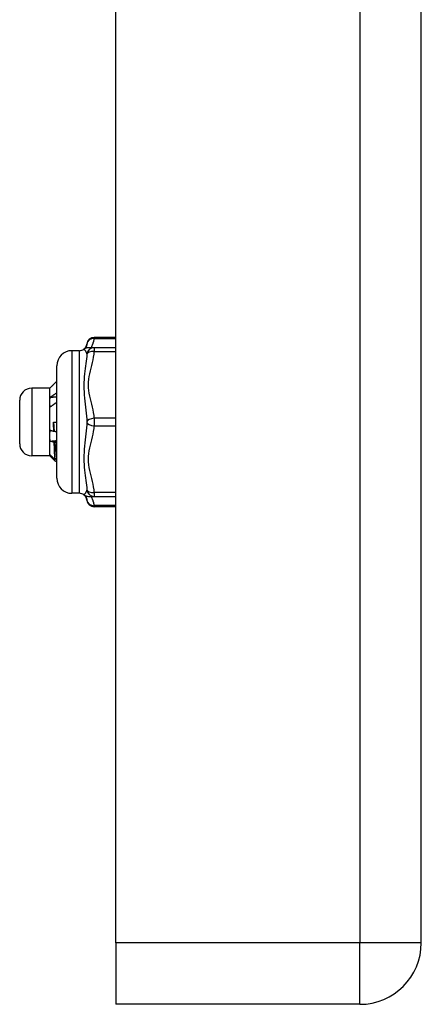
# Model space of a CAD drawing. Header units: inches. Extents: x 4 to 149, y 7 to 82.
# Tile 64 of 188: x 32.63 to 33.68, y 12.77 to 15.35. Entities that reach past the tile are written whole.
import ezdxf

# ---------------------------------------------------------------- set-up
doc = ezdxf.new("R2010")
doc.units = ezdxf.units.IN
doc.header["$MEASUREMENT"] = 0
doc.layers.add('Visible Edges(ANSI)', color=7, linetype='Continuous', lineweight=25)
doc.layers.add('Visible Tangent Edges(ANSI)', color=7, linetype='Continuous', lineweight=25)

msp = doc.modelspace()

# ---------------------------------------------------------------- linework, layer by layer
at = {"layer": 'Visible Edges(ANSI)'}
for p, q in [((33.6842, 12.9314), (33.6842, 54.4124)), ((32.8842, 12.9314), (32.8842, 15.4274)), ((32.8842, 14.5194), (32.8274, 14.5194)), ((32.8274, 14.4923), (32.8119, 14.4923)), ((32.8842, 14.4923), (32.8274, 14.4923)), ((32.7883, 14.4844), (32.7686, 14.4844)), ((32.7292, 14.1498), (32.7292, 14.4451)), ((32.7107, 14.386), (32.6634, 14.386)), ((32.7107, 14.386), (32.7112, 14.3865)), ((32.7107, 14.3495), (32.7107, 14.386)), ((32.6319, 14.2403), (32.6319, 14.3545)), ((32.7107, 14.2614), (32.7107, 14.3495)), ((32.7205, 14.2974), (32.7292, 14.2974)), ((32.7107, 14.2093), (32.7107, 14.2614)), ((32.7213, 14.2733), (32.7221, 14.2737)), ((32.7107, 14.2088), (32.6634, 14.2088)), ((32.7107, 14.2088), (32.7107, 14.2093)), ((32.7107, 14.2088), (32.7112, 14.2083)), ((32.7121, 14.2077), (32.7155, 14.2076)), ((32.7286, 14.2031), (32.7292, 14.2024)), ((32.7292, 14.1977), (32.7255, 14.194)), ((32.7292, 14.1977), (32.7256, 14.1941)), ((32.7883, 14.1104), (32.7686, 14.1104)), ((32.8119, 14.1025), (32.8274, 14.1025)), ((32.8274, 14.1025), (32.8842, 14.1025)), ((32.8842, 14.0754), (32.8274, 14.0754)), ((32.8842, 12.9314), (32.8842, 12.7704)), ((33.5232, 12.7704), (32.8842, 12.7704))]:
    msp.add_line(p, q, dxfattribs=at)
at = {"layer": 'Visible Edges(ANSI)', "flags": 128}
for points in [[(32.7121, 14.3872), (32.712, 14.3872), (32.712, 14.3871), (32.7119, 14.3871), (32.7119, 14.3871), (32.7119, 14.387), (32.7118, 14.387), (32.7118, 14.387), (32.7117, 14.387), (32.7117, 14.3869), (32.7116, 14.3869), (32.7116, 14.3869), (32.7116, 14.3868), (32.7115, 14.3868), (32.7115, 14.3868), (32.7115, 14.3868), (32.7114, 14.3867), (32.7114, 14.3867), (32.7114, 14.3867), (32.7113, 14.3866), (32.7113, 14.3866), (32.7113, 14.3866), (32.7112, 14.3866), (32.7112, 14.3865), (32.7112, 14.3865)], [(32.7292, 14.4045), (32.7285, 14.4038), (32.7278, 14.4031), (32.7271, 14.4024), (32.7264, 14.4017), (32.7257, 14.4009), (32.7249, 14.4002), (32.7242, 14.3995), (32.7235, 14.3988), (32.7228, 14.3981), (32.7221, 14.3973), (32.7214, 14.3966), (32.7207, 14.3959), (32.7199, 14.3952), (32.7192, 14.3944), (32.7185, 14.3937), (32.7178, 14.393), (32.7171, 14.3923), (32.7164, 14.3915), (32.7156, 14.3908), (32.7149, 14.3901), (32.7142, 14.3894), (32.7135, 14.3886), (32.7128, 14.3879), (32.7121, 14.3872)], [(32.7107, 14.3495), (32.7107, 14.35), (32.7107, 14.3506), (32.7107, 14.3511), (32.7107, 14.3517), (32.7107, 14.3522), (32.7108, 14.3527), (32.7108, 14.3533), (32.7108, 14.3538), (32.7109, 14.3543), (32.7109, 14.3549), (32.711, 14.3554), (32.711, 14.356), (32.7111, 14.3565), (32.7112, 14.357), (32.7112, 14.3576), (32.7113, 14.3581), (32.7114, 14.3586), (32.7115, 14.3592), (32.7116, 14.3597), (32.7117, 14.3602), (32.7118, 14.3608), (32.7119, 14.3613), (32.712, 14.3618), (32.7121, 14.3623)], [(32.7121, 14.3623), (32.7128, 14.3628), (32.7135, 14.3633), (32.7142, 14.3638), (32.7149, 14.3643), (32.7156, 14.3648), (32.7164, 14.3653), (32.7171, 14.3658), (32.7178, 14.3663), (32.7185, 14.3668), (32.7192, 14.3673), (32.7199, 14.3678), (32.7207, 14.3683), (32.7214, 14.3688), (32.7221, 14.3693), (32.7228, 14.3698), (32.7235, 14.3703), (32.7242, 14.3708), (32.7249, 14.3713), (32.7257, 14.3718), (32.7264, 14.3723), (32.7271, 14.3728), (32.7278, 14.3733), (32.7285, 14.3738), (32.7292, 14.3743)], [(32.7121, 14.3623), (32.7128, 14.3624), (32.7135, 14.3625), (32.7142, 14.3625), (32.7149, 14.3626), (32.7156, 14.3626), (32.7164, 14.3627), (32.7171, 14.3628), (32.7178, 14.3628), (32.7185, 14.3629), (32.7192, 14.3629), (32.7199, 14.363), (32.7207, 14.3631), (32.7214, 14.3631), (32.7221, 14.3632), (32.7228, 14.3632), (32.7235, 14.3633), (32.7242, 14.3633), (32.7249, 14.3634), (32.7257, 14.3635), (32.7264, 14.3635), (32.7271, 14.3636), (32.7278, 14.3636), (32.7285, 14.3637), (32.7292, 14.3638)], [(32.7121, 14.3369), (32.712, 14.3374), (32.7119, 14.3379), (32.7117, 14.3385), (32.7117, 14.339), (32.7116, 14.3395), (32.7115, 14.34), (32.7114, 14.3405), (32.7113, 14.3411), (32.7112, 14.3416), (32.7112, 14.3421), (32.7111, 14.3426), (32.711, 14.3432), (32.711, 14.3437), (32.7109, 14.3442), (32.7109, 14.3447), (32.7108, 14.3453), (32.7108, 14.3458), (32.7108, 14.3463), (32.7107, 14.3468), (32.7107, 14.3474), (32.7107, 14.3479), (32.7107, 14.3484), (32.7107, 14.349), (32.7107, 14.3495)], [(32.7292, 14.3493), (32.7285, 14.3488), (32.7278, 14.3482), (32.7271, 14.3477), (32.7264, 14.3472), (32.7257, 14.3467), (32.7249, 14.3461), (32.7242, 14.3456), (32.7235, 14.3451), (32.7228, 14.3446), (32.7221, 14.3441), (32.7214, 14.3435), (32.7207, 14.343), (32.7199, 14.3425), (32.7192, 14.342), (32.7185, 14.3415), (32.7178, 14.341), (32.7171, 14.3405), (32.7164, 14.3399), (32.7156, 14.3394), (32.7149, 14.3389), (32.7142, 14.3384), (32.7135, 14.3379), (32.7128, 14.3374), (32.7121, 14.3369)], [(32.7205, 14.2974), (32.7206, 14.2964), (32.7207, 14.2954), (32.7207, 14.2944), (32.7208, 14.2934), (32.7208, 14.2925), (32.7209, 14.2915), (32.721, 14.2905), (32.721, 14.2895), (32.7211, 14.2885), (32.7212, 14.2875), (32.7212, 14.2865), (32.7213, 14.2855), (32.7214, 14.2845), (32.7214, 14.2835), (32.7215, 14.2825), (32.7215, 14.2815), (32.7216, 14.2806), (32.7217, 14.2796), (32.7217, 14.2786), (32.7218, 14.2776), (32.7219, 14.2766), (32.7219, 14.2757), (32.722, 14.2747), (32.7221, 14.2737)], [(32.7213, 14.2733), (32.7213, 14.2743), (32.7212, 14.2753), (32.7212, 14.2763), (32.7212, 14.2773), (32.7211, 14.2783), (32.7211, 14.2793), (32.7211, 14.2803), (32.721, 14.2813), (32.721, 14.2823), (32.721, 14.2833), (32.7209, 14.2843), (32.7209, 14.2853), (32.7209, 14.2863), (32.7209, 14.2873), (32.7208, 14.2883), (32.7208, 14.2893), (32.7208, 14.2904), (32.7207, 14.2914), (32.7207, 14.2924), (32.7207, 14.2934), (32.7206, 14.2944), (32.7206, 14.2954), (32.7206, 14.2964), (32.7205, 14.2974)], [(32.7107, 14.2614), (32.7107, 14.262), (32.7107, 14.2626), (32.7107, 14.2632), (32.7107, 14.2638), (32.7107, 14.2644), (32.7108, 14.2651), (32.7108, 14.2657), (32.7108, 14.2663), (32.7109, 14.2669), (32.7109, 14.2675), (32.711, 14.2681), (32.711, 14.2687), (32.7111, 14.2693), (32.7112, 14.2699), (32.7112, 14.2705), (32.7113, 14.2711), (32.7114, 14.2717), (32.7115, 14.2723), (32.7116, 14.2729), (32.7117, 14.2735), (32.7118, 14.2741), (32.7119, 14.2747), (32.712, 14.2753), (32.7121, 14.2759)], [(32.7121, 14.2471), (32.712, 14.2477), (32.7119, 14.2483), (32.7117, 14.2489), (32.7117, 14.2495), (32.7116, 14.2501), (32.7115, 14.2507), (32.7114, 14.2513), (32.7113, 14.2519), (32.7112, 14.2525), (32.7112, 14.2531), (32.7111, 14.2537), (32.711, 14.2542), (32.711, 14.2548), (32.7109, 14.2554), (32.7109, 14.256), (32.7108, 14.2566), (32.7108, 14.2572), (32.7108, 14.2578), (32.7107, 14.2584), (32.7107, 14.259), (32.7107, 14.2596), (32.7107, 14.2602), (32.7107, 14.2608), (32.7107, 14.2614)], [(32.7121, 14.2759), (32.7125, 14.2758), (32.7128, 14.2757), (32.7132, 14.2756), (32.7136, 14.2755), (32.714, 14.2754), (32.7144, 14.2753), (32.7148, 14.2752), (32.7151, 14.275), (32.7155, 14.2749), (32.7159, 14.2748), (32.7163, 14.2747), (32.7167, 14.2746), (32.7171, 14.2745), (32.7175, 14.2744), (32.7178, 14.2743), (32.7182, 14.2742), (32.7186, 14.2741), (32.719, 14.274), (32.7194, 14.2739), (32.7198, 14.2738), (32.7201, 14.2736), (32.7205, 14.2735), (32.7209, 14.2734), (32.7213, 14.2733)], [(32.7221, 14.2737), (32.7224, 14.2737), (32.7227, 14.2736), (32.723, 14.2735), (32.7232, 14.2734), (32.7235, 14.2733), (32.7238, 14.2733), (32.7241, 14.2732), (32.7244, 14.2731), (32.7247, 14.273), (32.725, 14.2729), (32.7253, 14.2729), (32.7256, 14.2728), (32.7259, 14.2727), (32.7262, 14.2726), (32.7265, 14.2725), (32.7268, 14.2725), (32.7271, 14.2724), (32.7274, 14.2723), (32.7277, 14.2722), (32.728, 14.2722), (32.7283, 14.2721), (32.7286, 14.272), (32.7289, 14.2719), (32.7292, 14.2719)], [(32.7121, 14.2471), (32.7128, 14.2472), (32.7135, 14.2473), (32.7142, 14.2474), (32.7149, 14.2474), (32.7156, 14.2475), (32.7164, 14.2476), (32.7171, 14.2476), (32.7178, 14.2477), (32.7185, 14.2478), (32.7192, 14.2479), (32.7199, 14.2479), (32.7207, 14.248), (32.7214, 14.2481), (32.7221, 14.2481), (32.7228, 14.2482), (32.7235, 14.2483), (32.7242, 14.2484), (32.7249, 14.2484), (32.7257, 14.2485), (32.7264, 14.2486), (32.7271, 14.2486), (32.7278, 14.2487), (32.7285, 14.2488), (32.7292, 14.2489)], [(32.7223, 14.2441), (32.7219, 14.2442), (32.7214, 14.2443), (32.721, 14.2445), (32.7206, 14.2446), (32.7202, 14.2447), (32.7197, 14.2448), (32.7193, 14.245), (32.7189, 14.2451), (32.7185, 14.2452), (32.718, 14.2453), (32.7176, 14.2455), (32.7172, 14.2456), (32.7168, 14.2457), (32.7163, 14.2458), (32.7159, 14.246), (32.7155, 14.2461), (32.7151, 14.2462), (32.7146, 14.2464), (32.7142, 14.2465), (32.7138, 14.2466), (32.7134, 14.2467), (32.7129, 14.2469), (32.7125, 14.247), (32.7121, 14.2471)], [(32.724, 14.245), (32.724, 14.245), (32.7239, 14.2449), (32.7238, 14.2449), (32.7238, 14.2448), (32.7237, 14.2448), (32.7236, 14.2448), (32.7235, 14.2447), (32.7235, 14.2447), (32.7234, 14.2447), (32.7233, 14.2446), (32.7232, 14.2446), (32.7232, 14.2445), (32.7231, 14.2445), (32.723, 14.2445), (32.7229, 14.2444), (32.7229, 14.2444), (32.7228, 14.2444), (32.7227, 14.2443), (32.7227, 14.2443), (32.7226, 14.2442), (32.7225, 14.2442), (32.7224, 14.2442), (32.7224, 14.2441), (32.7223, 14.2441)], [(32.7246, 14.1989), (32.7245, 14.1998), (32.7244, 14.2009), (32.7243, 14.2021), (32.7242, 14.2033), (32.7241, 14.2047), (32.724, 14.2061), (32.7239, 14.2076), (32.7238, 14.2091), (32.7237, 14.2108), (32.7236, 14.2125), (32.7235, 14.2143), (32.7234, 14.2162), (32.7233, 14.2182), (32.7232, 14.2202), (32.7232, 14.2223), (32.7231, 14.2245), (32.723, 14.2268), (32.7229, 14.2291), (32.7228, 14.2314), (32.7227, 14.2339), (32.7226, 14.2363), (32.7225, 14.2389), (32.7224, 14.2415), (32.7223, 14.2441)], [(32.7292, 14.2435), (32.729, 14.2436), (32.7288, 14.2436), (32.7286, 14.2437), (32.7284, 14.2438), (32.7282, 14.2438), (32.7279, 14.2439), (32.7277, 14.2439), (32.7275, 14.244), (32.7273, 14.2441), (32.7271, 14.2441), (32.7269, 14.2442), (32.7266, 14.2442), (32.7264, 14.2443), (32.7262, 14.2444), (32.726, 14.2444), (32.7258, 14.2445), (32.7256, 14.2446), (32.7253, 14.2446), (32.7251, 14.2447), (32.7249, 14.2447), (32.7247, 14.2448), (32.7245, 14.2449), (32.7243, 14.2449), (32.724, 14.245)], [(32.724, 14.245), (32.7242, 14.2425), (32.7244, 14.2401), (32.7246, 14.2377), (32.7248, 14.2354), (32.725, 14.2331), (32.7252, 14.2309), (32.7254, 14.2287), (32.7256, 14.2267), (32.7257, 14.2246), (32.7259, 14.2227), (32.7261, 14.2208), (32.7263, 14.219), (32.7265, 14.2172), (32.7267, 14.2156), (32.7269, 14.214), (32.7271, 14.2124), (32.7272, 14.211), (32.7274, 14.2096), (32.7276, 14.2083), (32.7278, 14.2071), (32.728, 14.206), (32.7282, 14.2049), (32.7284, 14.204), (32.7286, 14.2031)], [(32.7107, 14.2093), (32.7107, 14.2094), (32.7107, 14.2095), (32.7107, 14.2095), (32.7107, 14.2096), (32.7107, 14.2097), (32.7108, 14.2097), (32.7108, 14.2098), (32.7108, 14.2099), (32.7109, 14.21), (32.7109, 14.21), (32.711, 14.2101), (32.711, 14.2102), (32.7111, 14.2102), (32.7112, 14.2103), (32.7112, 14.2104), (32.7113, 14.2104), (32.7114, 14.2105), (32.7115, 14.2106), (32.7116, 14.2107), (32.7117, 14.2107), (32.7118, 14.2108), (32.7119, 14.2109), (32.712, 14.2109), (32.7121, 14.211)], [(32.7121, 14.2077), (32.712, 14.2077), (32.7119, 14.2078), (32.7117, 14.2079), (32.7117, 14.208), (32.7116, 14.208), (32.7115, 14.2081), (32.7114, 14.2082), (32.7113, 14.2082), (32.7112, 14.2083), (32.7112, 14.2084), (32.7111, 14.2084), (32.711, 14.2085), (32.711, 14.2086), (32.7109, 14.2086), (32.7109, 14.2087), (32.7108, 14.2088), (32.7108, 14.2088), (32.7108, 14.2089), (32.7107, 14.209), (32.7107, 14.2091), (32.7107, 14.2091), (32.7107, 14.2092), (32.7107, 14.2093), (32.7107, 14.2093)], [(32.7121, 14.211), (32.7126, 14.2105), (32.7131, 14.21), (32.7136, 14.2095), (32.7142, 14.209), (32.7147, 14.2085), (32.7152, 14.208), (32.7157, 14.2075), (32.7162, 14.207), (32.7168, 14.2064), (32.7173, 14.2059), (32.7178, 14.2054), (32.7183, 14.2049), (32.7188, 14.2044), (32.7194, 14.2039), (32.7199, 14.2034), (32.7204, 14.2029), (32.7209, 14.2024), (32.7215, 14.2019), (32.722, 14.2014), (32.7225, 14.2009), (32.723, 14.2004), (32.7235, 14.1999), (32.7241, 14.1994), (32.7246, 14.1989)], [(32.7255, 14.194), (32.725, 14.1946), (32.7244, 14.1952), (32.7239, 14.1957), (32.7233, 14.1963), (32.7227, 14.1969), (32.7222, 14.1974), (32.7216, 14.198), (32.7211, 14.1986), (32.7205, 14.1991), (32.7199, 14.1997), (32.7194, 14.2003), (32.7188, 14.2008), (32.7182, 14.2014), (32.7177, 14.202), (32.7171, 14.2025), (32.7166, 14.2031), (32.716, 14.2037), (32.7154, 14.2042), (32.7149, 14.2048), (32.7143, 14.2054), (32.7138, 14.206), (32.7132, 14.2065), (32.7126, 14.2071), (32.7121, 14.2077)], [(32.7246, 14.1989), (32.7247, 14.199), (32.7249, 14.1992), (32.7251, 14.1994), (32.7252, 14.1996), (32.7254, 14.1997), (32.7256, 14.1999), (32.7257, 14.2001), (32.7259, 14.2003), (32.7261, 14.2004), (32.7262, 14.2006), (32.7264, 14.2008), (32.7266, 14.201), (32.7267, 14.2012), (32.7269, 14.2013), (32.7271, 14.2015), (32.7272, 14.2017), (32.7274, 14.2019), (32.7276, 14.202), (32.7277, 14.2022), (32.7279, 14.2024), (32.7281, 14.2026), (32.7282, 14.2027), (32.7284, 14.2029), (32.7286, 14.2031)], [(32.7256, 14.1941), (32.7256, 14.1941), (32.7256, 14.1941), (32.7256, 14.1941), (32.7256, 14.1941), (32.7256, 14.1941), (32.7256, 14.1941), (32.7256, 14.1941), (32.7256, 14.194), (32.7256, 14.194), (32.7256, 14.194), (32.7256, 14.194), (32.7256, 14.194), (32.7256, 14.194), (32.7256, 14.194), (32.7256, 14.194), (32.7256, 14.194), (32.7256, 14.194), (32.7256, 14.194), (32.7256, 14.194), (32.7256, 14.194), (32.7256, 14.194), (32.7255, 14.194), (32.7255, 14.194), (32.7255, 14.194)]]:
    msp.add_lwpolyline(points, dxfattribs=at)
at = {"layer": 'Visible Edges(ANSI)'}
for centre, radius, start, end in [((32.8274, 14.4997), 0.0197, 90, 173.5934), ((32.7883, 14.5041), 0.0197, 270, 306.8699), ((32.7883, 14.5041), 0.0197, 306.8699, 353.5934), ((32.8119, 14.4726), 0.0197, 90, 126.8699), ((32.7686, 14.4451), 0.0394, 90, 180), ((32.6634, 14.3545), 0.0315, 90, 180), ((32.6634, 14.2403), 0.0315, 180, 270), ((32.7686, 14.1498), 0.0394, 180, 270), ((32.7883, 14.0907), 0.0197, 53.1301, 90), ((32.8119, 14.1222), 0.0197, 233.1301, 270), ((32.7883, 14.0907), 0.0197, 6.4066, 53.1301), ((32.8274, 14.0951), 0.0197, 186.4066, 270), ((33.5232, 12.9314), 0.161, 270, 0)]:
    msp.add_arc(centre, radius, start, end, dxfattribs=at)
at = {"layer": 'Visible Tangent Edges(ANSI)'}
for p, q in [((33.5232, 54.4124), (33.5232, 12.9314)), ((32.8274, 14.5194), (32.8274, 14.5168)), ((32.8274, 14.5168), (32.8842, 14.5168)), ((32.8274, 14.4923), (32.8274, 14.4825)), ((32.7686, 14.4844), (32.7686, 14.1104)), ((32.7883, 14.1104), (32.7883, 14.4844)), ((32.8274, 14.4825), (32.8842, 14.4825)), ((32.6634, 14.386), (32.6634, 14.2088)), ((32.8842, 14.3073), (32.8274, 14.3073)), ((32.8274, 14.3073), (32.8274, 14.2876)), ((32.8274, 14.2876), (32.8842, 14.2876)), ((32.8842, 14.1124), (32.8274, 14.1124)), ((32.8274, 14.1124), (32.8274, 14.1025)), ((32.8842, 14.0781), (32.8274, 14.0781)), ((32.8274, 14.0781), (32.8274, 14.0754)), ((33.5232, 12.9314), (32.8842, 12.9314)), ((33.6842, 12.9314), (33.5232, 12.9314)), ((33.5232, 12.7704), (33.5232, 12.9314))]:
    msp.add_line(p, q, dxfattribs=at)
at = {"layer": 'Visible Tangent Edges(ANSI)', "flags": 128}
for points in [[(32.8196, 14.4923), (32.82, 14.4933), (32.8205, 14.4943), (32.8209, 14.4953), (32.8213, 14.4963), (32.8217, 14.4974), (32.8222, 14.4984), (32.8226, 14.4994), (32.823, 14.5004), (32.8234, 14.5014), (32.8238, 14.5024), (32.8241, 14.5035), (32.8245, 14.5045), (32.8248, 14.5055), (32.8252, 14.5065), (32.8255, 14.5075), (32.8258, 14.5086), (32.826, 14.5096), (32.8263, 14.5106), (32.8265, 14.5116), (32.8268, 14.5127), (32.827, 14.5137), (32.8271, 14.5147), (32.8273, 14.5157), (32.8274, 14.5168)], [(32.8001, 14.4884), (32.8001, 14.4883), (32.8002, 14.4882), (32.8004, 14.4881), (32.8006, 14.4879), (32.8009, 14.4876), (32.8012, 14.4873), (32.8016, 14.4869), (32.802, 14.4865), (32.8024, 14.486), (32.8029, 14.4855), (32.8033, 14.4849), (32.8038, 14.4843), (32.8042, 14.4837), (32.8047, 14.483), (32.8051, 14.4823), (32.8055, 14.4815), (32.8059, 14.4807), (32.8063, 14.4799), (32.8067, 14.4791), (32.807, 14.4782), (32.8073, 14.4773), (32.8075, 14.4764), (32.8077, 14.4755), (32.8079, 14.4745)], [(32.8079, 14.5019), (32.8078, 14.5015), (32.8078, 14.5011), (32.8077, 14.5007), (32.8076, 14.5003), (32.8076, 14.4999), (32.8075, 14.4995), (32.8074, 14.4991), (32.8073, 14.4987), (32.8072, 14.4982), (32.8071, 14.4978), (32.807, 14.4974), (32.8069, 14.4969), (32.8068, 14.4965), (32.8066, 14.496), (32.8065, 14.4956), (32.8064, 14.4951), (32.8062, 14.4946), (32.8061, 14.4941), (32.806, 14.4936), (32.8058, 14.4932), (32.8057, 14.4927), (32.8055, 14.4922), (32.8054, 14.4916), (32.8052, 14.4911)], [(32.8079, 14.4745), (32.8075, 14.4689), (32.807, 14.463), (32.8063, 14.4569), (32.8055, 14.4507), (32.8047, 14.4442), (32.8038, 14.4376), (32.8028, 14.4307), (32.802, 14.4236), (32.8012, 14.4162), (32.8006, 14.4087), (32.8002, 14.4008), (32.8001, 14.3929), (32.8002, 14.3848), (32.8006, 14.3766), (32.8012, 14.3684), (32.802, 14.3603), (32.8029, 14.3522), (32.8038, 14.3441), (32.8047, 14.3361), (32.8055, 14.3282), (32.8063, 14.3204), (32.807, 14.3126), (32.8075, 14.305), (32.8079, 14.2974)], [(32.8274, 14.3073), (32.8267, 14.3146), (32.8257, 14.322), (32.8243, 14.3293), (32.8228, 14.3366), (32.821, 14.3438), (32.8192, 14.351), (32.8174, 14.3583), (32.8157, 14.3655), (32.8142, 14.3728), (32.813, 14.3801), (32.8122, 14.3874), (32.8119, 14.3948), (32.8122, 14.4022), (32.813, 14.4096), (32.8142, 14.4169), (32.8157, 14.4242), (32.8174, 14.4314), (32.8192, 14.4386), (32.821, 14.4459), (32.8228, 14.4531), (32.8243, 14.4604), (32.8257, 14.4678), (32.8267, 14.4751), (32.8274, 14.4825)], [(32.8079, 14.2974), (32.8075, 14.2899), (32.807, 14.2822), (32.8063, 14.2745), (32.8055, 14.2666), (32.8047, 14.2587), (32.8038, 14.2507), (32.8028, 14.2426), (32.802, 14.2345), (32.8012, 14.2264), (32.8006, 14.2182), (32.8002, 14.21), (32.8001, 14.2019), (32.8002, 14.1939), (32.8006, 14.1861), (32.8012, 14.1786), (32.802, 14.1712), (32.8029, 14.1641), (32.8038, 14.1572), (32.8047, 14.1506), (32.8055, 14.1442), (32.8063, 14.1379), (32.807, 14.1319), (32.8075, 14.126), (32.8079, 14.1203)], [(32.8274, 14.1124), (32.8267, 14.1198), (32.8257, 14.1271), (32.8243, 14.1344), (32.8228, 14.1417), (32.821, 14.1489), (32.8192, 14.1562), (32.8174, 14.1634), (32.8157, 14.1706), (32.8142, 14.1779), (32.813, 14.1852), (32.8122, 14.1926), (32.8119, 14.2), (32.8122, 14.2074), (32.813, 14.2147), (32.8142, 14.222), (32.8157, 14.2293), (32.8174, 14.2365), (32.8192, 14.2438), (32.821, 14.251), (32.8228, 14.2583), (32.8243, 14.2656), (32.8257, 14.2729), (32.8267, 14.2802), (32.8274, 14.2876)], [(32.8079, 14.1203), (32.8077, 14.1194), (32.8075, 14.1185), (32.8073, 14.1176), (32.807, 14.1167), (32.8067, 14.1158), (32.8063, 14.115), (32.8059, 14.1141), (32.8055, 14.1134), (32.8051, 14.1126), (32.8047, 14.1119), (32.8042, 14.1112), (32.8038, 14.1105), (32.8033, 14.1099), (32.8029, 14.1094), (32.8024, 14.1088), (32.802, 14.1084), (32.8016, 14.1079), (32.8012, 14.1076), (32.8009, 14.1072), (32.8006, 14.107), (32.8004, 14.1068), (32.8002, 14.1066), (32.8001, 14.1065), (32.8001, 14.1065)], [(32.8052, 14.1037), (32.8054, 14.1032), (32.8055, 14.1027), (32.8057, 14.1022), (32.8058, 14.1017), (32.806, 14.1012), (32.8061, 14.1007), (32.8062, 14.1002), (32.8064, 14.0998), (32.8065, 14.0993), (32.8066, 14.0988), (32.8068, 14.0984), (32.8069, 14.0979), (32.807, 14.0975), (32.8071, 14.0971), (32.8072, 14.0966), (32.8073, 14.0962), (32.8074, 14.0958), (32.8075, 14.0953), (32.8075, 14.0949), (32.8076, 14.0945), (32.8077, 14.0941), (32.8078, 14.0937), (32.8078, 14.0933), (32.8079, 14.0929)], [(32.8274, 14.0781), (32.8273, 14.0791), (32.8271, 14.0801), (32.827, 14.0812), (32.8268, 14.0822), (32.8265, 14.0832), (32.8263, 14.0843), (32.826, 14.0853), (32.8258, 14.0863), (32.8255, 14.0873), (32.8251, 14.0884), (32.8248, 14.0894), (32.8245, 14.0904), (32.8241, 14.0914), (32.8237, 14.0924), (32.8234, 14.0934), (32.823, 14.0945), (32.8226, 14.0955), (32.8222, 14.0965), (32.8217, 14.0975), (32.8213, 14.0985), (32.8209, 14.0995), (32.8205, 14.1005), (32.82, 14.1015), (32.8196, 14.1025)]]:
    msp.add_lwpolyline(points, dxfattribs=at)
at = {"layer": 'Visible Tangent Edges(ANSI)'}
for centre, major_axis, ratio, start_param, end_param in [((32.8274, 14.4997), (-0.0196, 0.0022), 0.864664, 4.809173, 6.283185), ((32.8274, 14.4726), (0, 0.0197), 0.998428, 0, 1.474012), ((32.8274, 14.4726), (-0.0196, 0.0013), 0.499214, 4.74474, 6.218752), ((32.8274, 14.2974), (-0.0196, -0.0013), 0.499214, 4.680038, 6.15405), ((32.8274, 14.2974), (-0.0196, 0.0013), 0.499214, 0.129136, 1.603148), ((32.8274, 14.1222), (0, -0.0197), 0.998428, 4.809173, 6.283185), ((32.8274, 14.1222), (-0.0196, -0.0013), 0.499214, 0.064433, 1.538445), ((32.8274, 14.0951), (-0.0196, -0.0022), 0.864664, 0, 1.474012)]:
    msp.add_ellipse(centre, major_axis=major_axis, ratio=ratio, start_param=start_param, end_param=end_param, dxfattribs=at)

doc.saveas('drawing.dxf')
